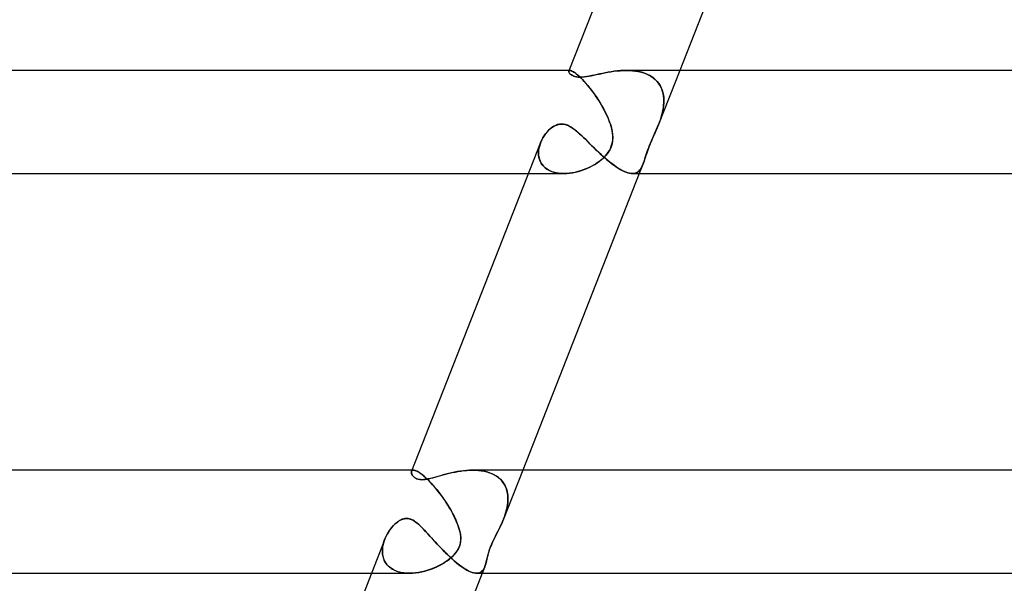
# Model space of a CAD drawing. Header units: millimetres. Extents: x -485 to 485, y -2 to 310.
# Tile 7 of 82: x -319 to -281, y 15 to 37. Entities that reach past the tile are written whole.
import ezdxf

# ---------------------------------------------------------------- set-up
doc = ezdxf.new("R2010")
doc.units = ezdxf.units.MM
doc.layers.add('HIDDEN', color=7, linetype='Continuous')
doc.layers.add('THICK', color=7, linetype='Continuous')

msp = doc.modelspace()

# ---------------------------------------------------------------- linework, layer by layer
at = {"layer": 'HIDDEN'}
for p, q in [((-298.123, 34.962), (-298.121, 34.978)), ((-298.12, 34.943), (-298.123, 34.962)), ((-298.121, 34.978), (-298.118, 34.985)), ((-298.118, 34.983), (-298.121, 34.977)), ((-298.111, 34.921), (-298.12, 34.943)), ((-298.118, 34.985), (-298.113, 34.99)), ((-298.114, 34.989), (-298.118, 34.983)), ((-298.108, 34.994), (-298.114, 34.989)), ((-298.113, 34.99), (-298.107, 34.994)), ((-298.081, 35), (-298.112, 35)), ((-298.097, 34.897), (-298.111, 34.921)), ((-298.1, 34.997), (-298.108, 34.994)), ((-298.107, 34.994), (-298.1, 34.997)), ((-298.091, 34.999), (-298.1, 34.997)), ((-298.1, 34.997), (-298.091, 34.999)), ((-298.076, 34.873), (-298.097, 34.897)), ((-298.081, 35), (-298.091, 34.999)), ((-298.091, 34.999), (-298.081, 35)), ((-298.06, 34.998), (-298.081, 35)), ((-298.081, 35), (-298.059, 34.998)), ((-298.051, 34.848), (-298.076, 34.873)), ((-298.035, 34.991), (-298.06, 34.998)), ((-298.059, 34.998), (-298.032, 34.99)), ((-298.019, 34.824), (-298.051, 34.848)), ((-298.006, 34.98), (-298.035, 34.991)), ((-298.032, 34.99), (-298, 34.977)), ((-297.982, 34.802), (-298.019, 34.824)), ((-297.973, 34.964), (-298.006, 34.98)), ((-298, 34.977), (-297.964, 34.959)), ((-297.938, 34.781), (-297.982, 34.802)), ((-297.936, 34.942), (-297.973, 34.964)), ((-297.964, 34.959), (-297.923, 34.934)), ((-297.886, 34.763), (-297.938, 34.781)), ((-297.895, 34.915), (-297.936, 34.942)), ((-297.923, 34.934), (-297.878, 34.903)), ((-297.851, 34.882), (-297.895, 34.915)), ((-297.826, 34.75), (-297.886, 34.763)), ((-297.878, 34.903), (-297.828, 34.865)), ((-297.802, 34.844), (-297.851, 34.882)), ((-297.828, 34.865), (-297.774, 34.82)), ((-297.759, 34.741), (-297.826, 34.75)), ((-297.751, 34.8), (-297.802, 34.844)), ((-297.774, 34.82), (-297.716, 34.768)), ((-297.684, 34.738), (-297.759, 34.741)), ((-297.697, 34.75), (-297.751, 34.8)), ((-297.716, 34.768), (-297.655, 34.71)), ((-297.64, 34.696), (-297.697, 34.75)), ((-297.602, 34.741), (-297.684, 34.738)), ((-297.515, 34.75), (-297.602, 34.741)), ((-297.423, 34.763), (-297.515, 34.75)), ((-297.327, 34.779), (-297.423, 34.763)), ((-297.229, 34.799), (-297.327, 34.779)), ((-297.128, 34.82), (-297.229, 34.799)), ((-297.025, 34.842), (-297.128, 34.82)), ((-296.922, 34.865), (-297.025, 34.842)), ((-296.815, 34.887), (-296.922, 34.865)), ((-296.705, 34.909), (-296.815, 34.887)), ((-296.592, 34.93), (-296.705, 34.909)), ((-296.476, 34.95), (-296.592, 34.93)), ((-296.358, 34.967), (-296.476, 34.95)), ((-296.24, 34.981), (-296.358, 34.967)), ((-296.121, 34.991), (-296.24, 34.981)), ((-296.003, 34.998), (-296.121, 34.991)), ((-295.885, 35), (-296.003, 34.998)), ((-295.886, 35), (-295.769, 34.998)), ((-295.775, 34.998), (-295.885, 35)), ((-295.666, 34.991), (-295.775, 34.998)), ((-295.769, 34.998), (-295.653, 34.99)), ((-295.559, 34.98), (-295.666, 34.991)), ((-295.653, 34.99), (-295.539, 34.977)), ((-295.454, 34.964), (-295.559, 34.98)), ((-295.539, 34.977), (-295.428, 34.959)), ((-295.352, 34.942), (-295.454, 34.964)), ((-295.428, 34.959), (-295.319, 34.934)), ((-295.253, 34.915), (-295.352, 34.942)), ((-295.319, 34.934), (-295.214, 34.903)), ((-295.157, 34.882), (-295.253, 34.915)), ((-295.214, 34.903), (-295.113, 34.865)), ((-295.066, 34.844), (-295.157, 34.882)), ((-295.113, 34.865), (-295.016, 34.82)), ((-294.979, 34.8), (-295.066, 34.844)), ((-295.016, 34.82), (-294.926, 34.768)), ((-294.898, 34.75), (-294.979, 34.8)), ((-294.926, 34.768), (-294.842, 34.71)), ((-294.823, 34.696), (-294.898, 34.75)), ((-293.815, 35), (-294.64, 32.899)), ((-297.655, 34.71), (-297.59, 34.646)), ((-297.581, 34.636), (-297.64, 34.696)), ((-297.59, 34.646), (-297.523, 34.574)), ((-297.52, 34.57), (-297.581, 34.636)), ((-297.523, 34.574), (-297.454, 34.497)), ((-297.457, 34.501), (-297.52, 34.57)), ((-297.394, 34.427), (-297.457, 34.501)), ((-297.454, 34.497), (-297.384, 34.415)), ((-297.331, 34.35), (-297.394, 34.427)), ((-297.384, 34.415), (-297.313, 34.328)), ((-294.842, 34.71), (-294.765, 34.646)), ((-294.754, 34.636), (-294.823, 34.696)), ((-294.765, 34.646), (-294.695, 34.574)), ((-294.692, 34.57), (-294.754, 34.636)), ((-294.695, 34.574), (-294.633, 34.497)), ((-294.636, 34.501), (-294.692, 34.57)), ((-294.587, 34.427), (-294.636, 34.501)), ((-294.633, 34.497), (-294.58, 34.415)), ((-294.545, 34.35), (-294.587, 34.427)), ((-294.58, 34.415), (-294.535, 34.328)), ((-297.267, 34.27), (-297.331, 34.35)), ((-297.313, 34.328), (-297.242, 34.237)), ((-297.204, 34.187), (-297.267, 34.27)), ((-297.242, 34.237), (-297.172, 34.142)), ((-297.141, 34.101), (-297.204, 34.187)), ((-297.172, 34.142), (-297.101, 34.044)), ((-297.08, 34.013), (-297.141, 34.101)), ((-297.101, 34.044), (-297.033, 33.944)), ((-297.019, 33.923), (-297.08, 34.013)), ((-294.51, 34.27), (-294.545, 34.35)), ((-294.535, 34.328), (-294.499, 34.237)), ((-294.482, 34.187), (-294.51, 34.27)), ((-294.499, 34.237), (-294.47, 34.142)), ((-294.461, 34.101), (-294.482, 34.187)), ((-294.47, 34.142), (-294.45, 34.044)), ((-294.445, 34.013), (-294.461, 34.101)), ((-294.45, 34.044), (-294.438, 33.944)), ((-294.436, 33.923), (-294.445, 34.013)), ((-297.033, 33.944), (-296.966, 33.841)), ((-296.96, 33.833), (-297.019, 33.923)), ((-296.966, 33.841), (-296.901, 33.737)), ((-296.903, 33.741), (-296.96, 33.833)), ((-296.848, 33.648), (-296.903, 33.741)), ((-296.901, 33.737), (-296.838, 33.631)), ((-296.794, 33.555), (-296.848, 33.648)), ((-296.838, 33.631), (-296.778, 33.524)), ((-294.443, 33.631), (-294.458, 33.524)), ((-294.453, 33.555), (-294.441, 33.648)), ((-294.434, 33.737), (-294.443, 33.631)), ((-294.441, 33.648), (-294.434, 33.741)), ((-294.438, 33.944), (-294.432, 33.841)), ((-294.432, 33.833), (-294.436, 33.923)), ((-294.432, 33.841), (-294.434, 33.737)), ((-294.434, 33.741), (-294.432, 33.833)), ((-296.744, 33.461), (-296.794, 33.555)), ((-296.778, 33.524), (-296.721, 33.418)), ((-296.695, 33.367), (-296.744, 33.461)), ((-296.721, 33.418), (-296.669, 33.312)), ((-296.651, 33.273), (-296.695, 33.367)), ((-296.669, 33.312), (-296.62, 33.207)), ((-296.609, 33.181), (-296.651, 33.273)), ((-294.54, 33.181), (-294.513, 33.273)), ((-294.503, 33.312), (-294.533, 33.207)), ((-294.513, 33.273), (-294.49, 33.367)), ((-294.478, 33.418), (-294.503, 33.312)), ((-294.49, 33.367), (-294.469, 33.461)), ((-294.458, 33.524), (-294.478, 33.418)), ((-294.469, 33.461), (-294.453, 33.555)), ((-298.708, 32.829), (-298.634, 32.867)), ((-298.634, 32.867), (-298.558, 32.896)), ((-298.558, 32.896), (-298.479, 32.915)), ((-298.479, 32.915), (-298.398, 32.921)), ((-298.398, 32.921), (-298.328, 32.916)), ((-298.328, 32.916), (-298.257, 32.902)), ((-298.257, 32.902), (-298.186, 32.879)), ((-298.186, 32.879), (-298.117, 32.848)), ((-298.117, 32.848), (-298.047, 32.81)), ((-296.62, 33.207), (-296.576, 33.103)), ((-296.571, 33.09), (-296.609, 33.181)), ((-296.576, 33.103), (-296.536, 33)), ((-296.536, 33), (-296.571, 33.09)), ((-296.505, 32.91), (-296.536, 33)), ((-296.536, 33), (-296.495, 32.878)), ((-296.479, 32.822), (-296.505, 32.91)), ((-296.495, 32.878), (-296.462, 32.759)), ((-294.638, 32.904), (-294.689, 32.779)), ((-294.677, 32.808), (-294.64, 32.9)), ((-294.64, 32.9), (-294.633, 32.917)), ((-294.632, 32.92), (-294.638, 32.904)), ((-294.633, 32.917), (-294.627, 32.933)), ((-294.626, 32.936), (-294.632, 32.92)), ((-294.627, 32.933), (-294.62, 32.95)), ((-294.62, 32.952), (-294.626, 32.936)), ((-294.614, 32.968), (-294.62, 32.952)), ((-294.62, 32.95), (-294.614, 32.967)), ((-294.608, 32.984), (-294.614, 32.968)), ((-294.614, 32.967), (-294.608, 32.983)), ((-294.608, 32.983), (-294.602, 33)), ((-294.602, 33), (-294.608, 32.984)), ((-294.566, 33.103), (-294.602, 33)), ((-294.602, 33), (-294.57, 33.09)), ((-294.57, 33.09), (-294.54, 33.181)), ((-294.533, 33.207), (-294.566, 33.103)), ((-299.121, 32.39), (-299.072, 32.468)), ((-299.072, 32.468), (-299.02, 32.541)), ((-299.02, 32.541), (-298.964, 32.609)), ((-298.964, 32.609), (-298.906, 32.673)), ((-298.906, 32.673), (-298.844, 32.73)), ((-298.844, 32.73), (-298.778, 32.783)), ((-298.778, 32.783), (-298.708, 32.829)), ((-298.047, 32.81), (-297.979, 32.766)), ((-297.979, 32.766), (-297.91, 32.717)), ((-297.91, 32.717), (-297.842, 32.664)), ((-297.842, 32.664), (-297.773, 32.605)), ((-297.773, 32.605), (-297.701, 32.541)), ((-297.701, 32.541), (-297.628, 32.474)), ((-297.628, 32.474), (-297.553, 32.402)), ((-296.456, 32.736), (-296.479, 32.822)), ((-296.462, 32.759), (-296.436, 32.638)), ((-296.438, 32.65), (-296.456, 32.736)), ((-296.425, 32.564), (-296.438, 32.65)), ((-296.436, 32.638), (-296.42, 32.516)), ((-296.417, 32.478), (-296.425, 32.564)), ((-296.42, 32.516), (-296.414, 32.394)), ((-296.414, 32.392), (-296.417, 32.478)), ((-294.799, 32.527), (-294.856, 32.4)), ((-294.833, 32.449), (-294.793, 32.539)), ((-294.742, 32.654), (-294.799, 32.527)), ((-294.793, 32.539), (-294.753, 32.629)), ((-294.753, 32.629), (-294.715, 32.718)), ((-294.689, 32.779), (-294.742, 32.654)), ((-294.715, 32.718), (-294.677, 32.808)), ((-299.259, 32.056), (-299.234, 32.141)), ((-299.234, 32.139), (-299.259, 32.056)), ((-299.234, 32.141), (-299.202, 32.225)), ((-299.204, 32.221), (-299.234, 32.139)), ((-299.202, 32.225), (-299.164, 32.309)), ((-299.164, 32.309), (-299.121, 32.39)), ((-297.553, 32.402), (-297.476, 32.328)), ((-297.476, 32.328), (-297.398, 32.25)), ((-297.398, 32.25), (-297.318, 32.171)), ((-297.318, 32.171), (-297.236, 32.091)), ((-297.236, 32.091), (-297.154, 32.01)), ((-296.443, 32.151), (-296.479, 32.035)), ((-296.471, 32.057), (-296.446, 32.138)), ((-296.446, 32.138), (-296.428, 32.221)), ((-296.421, 32.271), (-296.443, 32.151)), ((-296.428, 32.221), (-296.418, 32.306)), ((-296.414, 32.394), (-296.421, 32.271)), ((-296.418, 32.306), (-296.414, 32.392)), ((-295.02, 32.012), (-294.987, 32.096)), ((-294.966, 32.147), (-295.015, 32.026)), ((-294.987, 32.096), (-294.951, 32.182)), ((-294.912, 32.272), (-294.966, 32.147)), ((-294.951, 32.182), (-294.913, 32.27)), ((-294.913, 32.27), (-294.874, 32.359)), ((-294.856, 32.4), (-294.912, 32.272)), ((-294.874, 32.359), (-294.833, 32.449)), ((-299.288, 31.889), (-299.293, 31.806)), ((-299.293, 31.8), (-299.289, 31.885)), ((-299.293, 31.806), (-299.29, 31.724)), ((-299.289, 31.716), (-299.293, 31.8)), ((-299.29, 31.724), (-299.279, 31.643)), ((-299.289, 31.885), (-299.277, 31.97)), ((-299.278, 31.634), (-299.289, 31.716)), ((-299.277, 31.973), (-299.288, 31.889)), ((-299.259, 32.056), (-299.277, 31.973)), ((-299.277, 31.97), (-299.259, 32.056)), ((-297.154, 32.01), (-297.07, 31.929)), ((-297.07, 31.929), (-296.986, 31.848)), ((-296.986, 31.848), (-296.9, 31.768)), ((-296.9, 31.768), (-296.814, 31.688)), ((-296.814, 31.688), (-296.727, 31.611)), ((-296.673, 31.717), (-296.75, 31.634)), ((-296.706, 31.679), (-296.645, 31.75)), ((-296.598, 31.813), (-296.673, 31.717)), ((-296.645, 31.75), (-296.591, 31.824)), ((-296.531, 31.921), (-296.598, 31.813)), ((-296.591, 31.824), (-296.543, 31.9)), ((-296.543, 31.9), (-296.503, 31.978)), ((-296.479, 32.035), (-296.531, 31.921)), ((-296.503, 31.978), (-296.471, 32.057)), ((-295.131, 31.699), (-295.158, 31.615)), ((-295.155, 31.625), (-295.131, 31.697)), ((-295.099, 31.797), (-295.131, 31.699)), ((-295.131, 31.697), (-295.107, 31.773)), ((-295.107, 31.773), (-295.08, 31.85)), ((-295.06, 31.908), (-295.099, 31.797)), ((-295.08, 31.85), (-295.051, 31.93)), ((-295.015, 32.026), (-295.06, 31.908)), ((-295.051, 31.93), (-295.02, 32.012)), ((-299.279, 31.643), (-299.26, 31.565)), ((-299.258, 31.555), (-299.278, 31.634)), ((-299.26, 31.565), (-299.233, 31.489)), ((-299.229, 31.479), (-299.258, 31.555)), ((-299.233, 31.489), (-299.198, 31.417)), ((-299.192, 31.407), (-299.229, 31.479)), ((-299.198, 31.417), (-299.153, 31.348)), ((-299.147, 31.339), (-299.192, 31.407)), ((-299.153, 31.348), (-299.1, 31.284)), ((-299.092, 31.276), (-299.147, 31.339)), ((-297.161, 31.325), (-297.257, 31.273)), ((-297.208, 31.3), (-297.111, 31.355)), ((-297.07, 31.381), (-297.161, 31.325)), ((-297.111, 31.355), (-297.018, 31.415)), ((-296.983, 31.439), (-297.07, 31.381)), ((-297.018, 31.415), (-296.931, 31.477)), ((-296.902, 31.5), (-296.983, 31.439)), ((-296.931, 31.477), (-296.849, 31.542)), ((-296.825, 31.563), (-296.902, 31.5)), ((-296.849, 31.542), (-296.775, 31.61)), ((-296.75, 31.634), (-296.825, 31.563)), ((-296.775, 31.61), (-296.706, 31.679)), ((-296.727, 31.611), (-296.639, 31.536)), ((-296.639, 31.536), (-296.552, 31.463)), ((-296.552, 31.463), (-296.465, 31.394)), ((-296.465, 31.394), (-296.379, 31.329)), ((-296.379, 31.329), (-296.293, 31.268)), ((-295.245, 31.358), (-295.386, 31)), ((-295.272, 31.296), (-295.246, 31.358)), ((-295.246, 31.358), (-295.269, 31.301)), ((-295.246, 31.358), (-295.222, 31.42)), ((-295.223, 31.417), (-295.246, 31.358)), ((-295.202, 31.48), (-295.223, 31.417)), ((-295.222, 31.42), (-295.2, 31.486)), ((-295.18, 31.545), (-295.202, 31.48)), ((-295.2, 31.486), (-295.177, 31.554)), ((-295.158, 31.615), (-295.18, 31.545)), ((-295.177, 31.554), (-295.155, 31.625)), ((-299.684, 31), (-298.311, 31)), ((-299.1, 31.284), (-299.039, 31.226)), ((-299.03, 31.218), (-299.092, 31.276)), ((-299.039, 31.226), (-298.969, 31.173)), ((-298.96, 31.167), (-299.03, 31.218)), ((-298.969, 31.173), (-298.892, 31.127)), ((-298.883, 31.123), (-298.96, 31.167)), ((-298.892, 31.127), (-298.807, 31.088)), ((-298.799, 31.085), (-298.883, 31.123)), ((-298.807, 31.088), (-298.716, 31.055)), ((-298.71, 31.054), (-298.799, 31.085)), ((-298.716, 31.055), (-298.619, 31.031)), ((-298.615, 31.03), (-298.71, 31.054)), ((-298.619, 31.031), (-298.518, 31.013)), ((-298.516, 31.013), (-298.615, 31.03)), ((-298.518, 31.013), (-298.412, 31.003)), ((-298.414, 31.003), (-298.516, 31.013)), ((-298.309, 31), (-298.414, 31.003)), ((-298.412, 31.003), (-298.303, 31)), ((-298.303, 31), (-298.194, 31.004)), ((-298.199, 31.004), (-298.303, 31)), ((-298.093, 31.013), (-298.199, 31.004)), ((-298.194, 31.004), (-298.083, 31.014)), ((-297.987, 31.028), (-298.093, 31.013)), ((-298.083, 31.014), (-297.971, 31.031)), ((-297.88, 31.048), (-297.987, 31.028)), ((-297.971, 31.031), (-297.858, 31.053)), ((-297.773, 31.074), (-297.88, 31.048)), ((-297.858, 31.053), (-297.745, 31.082)), ((-297.667, 31.105), (-297.773, 31.074)), ((-297.745, 31.082), (-297.633, 31.116)), ((-297.562, 31.14), (-297.667, 31.105)), ((-297.633, 31.116), (-297.522, 31.155)), ((-297.458, 31.181), (-297.562, 31.14)), ((-297.522, 31.155), (-297.414, 31.199)), ((-297.356, 31.225), (-297.458, 31.181)), ((-297.414, 31.199), (-297.309, 31.247)), ((-297.257, 31.273), (-297.356, 31.225)), ((-297.309, 31.247), (-297.208, 31.3)), ((-296.293, 31.268), (-296.209, 31.213)), ((-296.209, 31.213), (-296.128, 31.163)), ((-296.128, 31.163), (-296.049, 31.12)), ((-296.049, 31.12), (-295.973, 31.083)), ((-295.973, 31.083), (-295.901, 31.052)), ((-295.901, 31.052), (-295.832, 31.029)), ((-295.832, 31.029), (-295.767, 31.012)), ((-295.767, 31.012), (-295.706, 31.003)), ((-295.706, 31.003), (-295.649, 31)), ((-295.598, 31.003), (-295.652, 31)), ((-295.649, 31), (-295.59, 31.005)), ((-295.548, 31.013), (-295.598, 31.003)), ((-295.59, 31.005), (-295.536, 31.017)), ((-295.502, 31.03), (-295.548, 31.013)), ((-295.536, 31.017), (-295.486, 31.037)), ((-295.459, 31.052), (-295.502, 31.03)), ((-295.486, 31.037), (-295.441, 31.065)), ((-295.421, 31.081), (-295.459, 31.052)), ((-295.441, 31.065), (-295.4, 31.099)), ((-295.385, 31.115), (-295.421, 31.081)), ((-295.4, 31.099), (-295.363, 31.14)), ((-295.352, 31.154), (-295.385, 31.115)), ((-295.363, 31.14), (-295.33, 31.187)), ((-295.322, 31.198), (-295.352, 31.154)), ((-295.33, 31.187), (-295.299, 31.239)), ((-295.295, 31.247), (-295.322, 31.198)), ((-295.299, 31.239), (-295.272, 31.296)), ((-295.269, 31.301), (-295.295, 31.247)), ((-304.204, 19.479), (-304.213, 19.467)), ((-304.213, 19.467), (-304.204, 19.478)), ((-304.193, 19.488), (-304.204, 19.479)), ((-304.204, 19.478), (-304.193, 19.488)), ((-304.144, 19.5), (-304.201, 19.5)), ((-304.179, 19.494), (-304.193, 19.488)), ((-304.193, 19.488), (-304.179, 19.494)), ((-304.163, 19.499), (-304.179, 19.494)), ((-304.179, 19.494), (-304.163, 19.499)), ((-304.144, 19.5), (-304.163, 19.499)), ((-304.163, 19.499), (-304.144, 19.5)), ((-304.115, 19.497), (-304.144, 19.5)), ((-304.144, 19.5), (-304.116, 19.498)), ((-304.116, 19.498), (-304.083, 19.49)), ((-304.082, 19.49), (-304.115, 19.497)), ((-304.083, 19.49), (-304.047, 19.477)), ((-304.044, 19.476), (-304.082, 19.49)), ((-304.047, 19.477), (-304.005, 19.458)), ((-304.001, 19.456), (-304.044, 19.476)), ((-302.203, 19.478), (-302.323, 19.462)), ((-302.082, 19.49), (-302.203, 19.478)), ((-301.963, 19.497), (-302.082, 19.49)), ((-301.844, 19.5), (-301.963, 19.497)), ((-301.729, 19.497), (-301.844, 19.5)), ((-301.843, 19.5), (-301.731, 19.498)), ((-301.731, 19.498), (-301.62, 19.49)), ((-301.616, 19.49), (-301.729, 19.497)), ((-301.62, 19.49), (-301.511, 19.477)), ((-301.504, 19.476), (-301.616, 19.49)), ((-301.511, 19.477), (-301.404, 19.458)), ((-301.397, 19.457), (-301.504, 19.476)), ((-299.904, 19.5), (-300.651, 17.599)), ((-304.224, 19.434), (-304.219, 19.454)), ((-304.224, 19.412), (-304.224, 19.434)), ((-304.221, 19.387), (-304.224, 19.412)), ((-304.213, 19.361), (-304.221, 19.387)), ((-304.213, 19.467), (-304.219, 19.454)), ((-304.219, 19.454), (-304.213, 19.467)), ((-304.202, 19.335), (-304.213, 19.361)), ((-304.187, 19.308), (-304.202, 19.335)), ((-304.168, 19.281), (-304.187, 19.308)), ((-304.146, 19.255), (-304.168, 19.281)), ((-304.121, 19.23), (-304.146, 19.255)), ((-304.091, 19.206), (-304.121, 19.23)), ((-304.058, 19.185), (-304.091, 19.206)), ((-304.02, 19.166), (-304.058, 19.185)), ((-303.977, 19.15), (-304.02, 19.166)), ((-304.005, 19.458), (-303.96, 19.433)), ((-303.955, 19.431), (-304.001, 19.456)), ((-303.928, 19.138), (-303.977, 19.15)), ((-303.96, 19.433), (-303.91, 19.402)), ((-303.905, 19.399), (-303.955, 19.431)), ((-303.874, 19.131), (-303.928, 19.138)), ((-303.91, 19.402), (-303.856, 19.364)), ((-303.851, 19.361), (-303.905, 19.399)), ((-303.816, 19.129), (-303.874, 19.131)), ((-303.856, 19.364), (-303.798, 19.32)), ((-303.793, 19.316), (-303.851, 19.361)), ((-303.737, 19.132), (-303.816, 19.129)), ((-303.798, 19.32), (-303.736, 19.269)), ((-303.733, 19.265), (-303.793, 19.316)), ((-303.653, 19.143), (-303.737, 19.132)), ((-303.736, 19.269), (-303.671, 19.21)), ((-303.67, 19.209), (-303.733, 19.265)), ((-303.671, 19.21), (-303.603, 19.146)), ((-303.605, 19.148), (-303.67, 19.209)), ((-303.566, 19.159), (-303.653, 19.143)), ((-303.538, 19.081), (-303.605, 19.148)), ((-303.603, 19.146), (-303.533, 19.076)), ((-303.476, 19.18), (-303.566, 19.159)), ((-303.383, 19.204), (-303.476, 19.18)), ((-303.288, 19.23), (-303.383, 19.204)), ((-303.193, 19.257), (-303.288, 19.23)), ((-303.097, 19.284), (-303.193, 19.257)), ((-302.996, 19.312), (-303.097, 19.284)), ((-302.891, 19.34), (-302.996, 19.312)), ((-302.783, 19.368), (-302.891, 19.34)), ((-302.671, 19.395), (-302.783, 19.368)), ((-302.557, 19.419), (-302.671, 19.395)), ((-302.441, 19.442), (-302.557, 19.419)), ((-302.323, 19.462), (-302.441, 19.442)), ((-301.404, 19.458), (-301.299, 19.433)), ((-301.293, 19.431), (-301.397, 19.457)), ((-301.299, 19.433), (-301.199, 19.401)), ((-301.193, 19.399), (-301.293, 19.431)), ((-301.199, 19.401), (-301.102, 19.363)), ((-301.098, 19.362), (-301.193, 19.399)), ((-301.102, 19.363), (-301.011, 19.319)), ((-301.009, 19.317), (-301.098, 19.362)), ((-301.011, 19.319), (-300.925, 19.267)), ((-300.925, 19.267), (-301.009, 19.317)), ((-300.848, 19.211), (-300.925, 19.267)), ((-300.925, 19.267), (-300.845, 19.209)), ((-300.779, 19.15), (-300.848, 19.211)), ((-300.845, 19.209), (-300.772, 19.144)), ((-300.716, 19.084), (-300.779, 19.15)), ((-300.772, 19.144), (-300.707, 19.073)), ((-303.47, 19.009), (-303.538, 19.081)), ((-303.533, 19.076), (-303.461, 19)), ((-303.4, 18.934), (-303.47, 19.009)), ((-303.461, 19), (-303.387, 18.918)), ((-303.331, 18.854), (-303.4, 18.934)), ((-303.387, 18.918), (-303.312, 18.832)), ((-303.263, 18.772), (-303.331, 18.854)), ((-303.312, 18.832), (-303.238, 18.742)), ((-303.194, 18.688), (-303.263, 18.772)), ((-303.238, 18.742), (-303.163, 18.648)), ((-300.661, 19.013), (-300.716, 19.084)), ((-300.707, 19.073), (-300.65, 18.997)), ((-300.613, 18.937), (-300.661, 19.013)), ((-300.65, 18.997), (-300.601, 18.915)), ((-300.573, 18.858), (-300.613, 18.937)), ((-300.601, 18.915), (-300.561, 18.828)), ((-300.541, 18.777), (-300.573, 18.858)), ((-300.561, 18.828), (-300.528, 18.738)), ((-300.516, 18.693), (-300.541, 18.777)), ((-300.528, 18.738), (-300.504, 18.644)), ((-303.127, 18.601), (-303.194, 18.688)), ((-303.163, 18.648), (-303.09, 18.551)), ((-303.061, 18.512), (-303.127, 18.601)), ((-303.09, 18.551), (-303.017, 18.452)), ((-302.996, 18.422), (-303.061, 18.512)), ((-303.017, 18.452), (-302.946, 18.35)), ((-302.932, 18.33), (-302.996, 18.422)), ((-302.946, 18.35), (-302.877, 18.247)), ((-302.871, 18.238), (-302.932, 18.33)), ((-300.497, 18.606), (-300.516, 18.693)), ((-300.504, 18.644), (-300.488, 18.547)), ((-300.485, 18.518), (-300.497, 18.606)), ((-300.488, 18.547), (-300.48, 18.447)), ((-300.479, 18.345), (-300.486, 18.241)), ((-300.479, 18.428), (-300.485, 18.518)), ((-300.485, 18.245), (-300.48, 18.337)), ((-300.48, 18.447), (-300.479, 18.345)), ((-300.48, 18.337), (-300.479, 18.428)), ((-302.877, 18.247), (-302.809, 18.142)), ((-302.811, 18.145), (-302.871, 18.238)), ((-302.754, 18.052), (-302.811, 18.145)), ((-302.809, 18.142), (-302.744, 18.036)), ((-302.699, 17.958), (-302.754, 18.052)), ((-302.744, 18.036), (-302.682, 17.929)), ((-302.647, 17.865), (-302.699, 17.958)), ((-300.557, 17.873), (-300.533, 17.966)), ((-300.518, 18.029), (-300.544, 17.922)), ((-300.533, 17.966), (-300.512, 18.06)), ((-300.499, 18.136), (-300.518, 18.029)), ((-300.512, 18.06), (-300.496, 18.152)), ((-300.486, 18.241), (-300.499, 18.136)), ((-300.496, 18.152), (-300.485, 18.245)), ((-304.663, 17.553), (-304.625, 17.572)), ((-304.625, 17.572), (-304.588, 17.588)), ((-304.588, 17.588), (-304.554, 17.601)), ((-304.554, 17.601), (-304.522, 17.61)), ((-304.522, 17.61), (-304.492, 17.617)), ((-304.492, 17.617), (-304.464, 17.622)), ((-304.464, 17.622), (-304.435, 17.624)), ((-304.435, 17.624), (-304.407, 17.625)), ((-304.407, 17.625), (-304.373, 17.624)), ((-304.373, 17.624), (-304.339, 17.62)), ((-304.339, 17.62), (-304.305, 17.613)), ((-304.305, 17.613), (-304.271, 17.604)), ((-304.271, 17.604), (-304.237, 17.592)), ((-304.237, 17.592), (-304.203, 17.578)), ((-304.203, 17.578), (-304.17, 17.561)), ((-304.17, 17.561), (-304.137, 17.543)), ((-302.682, 17.929), (-302.623, 17.821)), ((-302.597, 17.771), (-302.647, 17.865)), ((-302.623, 17.821), (-302.567, 17.713)), ((-302.55, 17.679), (-302.597, 17.771)), ((-302.567, 17.713), (-302.515, 17.606)), ((-302.507, 17.589), (-302.55, 17.679)), ((-302.515, 17.606), (-302.469, 17.5)), ((-302.468, 17.5), (-302.507, 17.589)), ((-300.671, 17.549), (-300.664, 17.565)), ((-300.664, 17.565), (-300.671, 17.549)), ((-300.657, 17.582), (-300.664, 17.565)), ((-300.664, 17.565), (-300.657, 17.581)), ((-300.657, 17.581), (-300.651, 17.598)), ((-300.651, 17.598), (-300.657, 17.582)), ((-300.611, 17.706), (-300.651, 17.598)), ((-300.651, 17.598), (-300.617, 17.688)), ((-300.617, 17.688), (-300.585, 17.78)), ((-300.575, 17.814), (-300.611, 17.706)), ((-300.585, 17.78), (-300.557, 17.873)), ((-300.544, 17.922), (-300.575, 17.814)), ((-305.071, 17.16), (-304.996, 17.26)), ((-304.996, 17.26), (-304.916, 17.351)), ((-304.916, 17.351), (-304.832, 17.432)), ((-304.832, 17.432), (-304.746, 17.5)), ((-304.746, 17.5), (-304.704, 17.529)), ((-304.704, 17.529), (-304.663, 17.553)), ((-304.137, 17.543), (-304.105, 17.522)), ((-304.105, 17.522), (-304.072, 17.5)), ((-304.072, 17.5), (-304.012, 17.455)), ((-304.012, 17.455), (-303.952, 17.404)), ((-303.952, 17.404), (-303.893, 17.35)), ((-303.893, 17.35), (-303.834, 17.293)), ((-303.834, 17.293), (-303.774, 17.232)), ((-303.774, 17.232), (-303.712, 17.168)), ((-302.469, 17.5), (-302.403, 17.33)), ((-302.419, 17.375), (-302.468, 17.5)), ((-302.378, 17.255), (-302.419, 17.375)), ((-302.403, 17.33), (-302.353, 17.165)), ((-302.346, 17.139), (-302.378, 17.255)), ((-300.87, 17.12), (-300.81, 17.242)), ((-300.771, 17.322), (-300.855, 17.15)), ((-300.81, 17.242), (-300.749, 17.368)), ((-300.691, 17.5), (-300.771, 17.322)), ((-300.749, 17.368), (-300.691, 17.5)), ((-300.691, 17.5), (-300.684, 17.516)), ((-300.684, 17.516), (-300.691, 17.5)), ((-300.677, 17.533), (-300.684, 17.516)), ((-300.684, 17.516), (-300.677, 17.532)), ((-300.677, 17.532), (-300.671, 17.549)), ((-300.671, 17.549), (-300.677, 17.533)), ((-305.286, 16.73), (-305.25, 16.83)), ((-305.248, 16.836), (-305.279, 16.753)), ((-305.25, 16.83), (-305.2, 16.943)), ((-305.2, 16.943), (-305.14, 17.053)), ((-305.14, 17.053), (-305.071, 17.16)), ((-303.712, 17.168), (-303.649, 17.1)), ((-303.649, 17.1), (-303.583, 17.028)), ((-303.583, 17.028), (-303.515, 16.953)), ((-303.515, 16.953), (-303.444, 16.876)), ((-303.444, 16.876), (-303.372, 16.796)), ((-302.353, 17.165), (-302.321, 17.008)), ((-302.324, 17.026), (-302.346, 17.139)), ((-302.31, 16.912), (-302.324, 17.026)), ((-302.321, 17.008), (-302.308, 16.862)), ((-302.321, 16.685), (-302.309, 16.798)), ((-302.308, 16.862), (-302.314, 16.738)), ((-302.309, 16.798), (-302.31, 16.912)), ((-301.013, 16.837), (-301.073, 16.711)), ((-301.051, 16.759), (-300.992, 16.88)), ((-300.938, 16.986), (-301.013, 16.837)), ((-300.992, 16.88), (-300.931, 17)), ((-300.855, 17.15), (-300.938, 16.986)), ((-300.931, 17), (-300.87, 17.12)), ((-305.339, 16.496), (-305.347, 16.41)), ((-305.347, 16.334), (-305.345, 16.432)), ((-305.345, 16.432), (-305.334, 16.531)), ((-305.325, 16.582), (-305.339, 16.496)), ((-305.334, 16.531), (-305.314, 16.631)), ((-305.305, 16.668), (-305.325, 16.582)), ((-305.314, 16.631), (-305.286, 16.73)), ((-305.279, 16.753), (-305.305, 16.668)), ((-303.372, 16.796), (-303.296, 16.714)), ((-303.296, 16.714), (-303.219, 16.63)), ((-303.219, 16.63), (-303.141, 16.546)), ((-303.141, 16.546), (-303.061, 16.462)), ((-303.061, 16.462), (-302.98, 16.378)), ((-302.449, 16.367), (-302.391, 16.469)), ((-302.395, 16.461), (-302.441, 16.38)), ((-302.359, 16.545), (-302.395, 16.461)), ((-302.391, 16.469), (-302.349, 16.575)), ((-302.332, 16.633), (-302.359, 16.545)), ((-302.349, 16.575), (-302.321, 16.685)), ((-302.314, 16.738), (-302.332, 16.633)), ((-301.188, 16.43), (-301.216, 16.346)), ((-301.193, 16.416), (-301.152, 16.526)), ((-301.156, 16.517), (-301.188, 16.43)), ((-301.119, 16.607), (-301.156, 16.517)), ((-301.152, 16.526), (-301.105, 16.641)), ((-301.073, 16.711), (-301.119, 16.607)), ((-301.105, 16.641), (-301.051, 16.759)), ((-305.347, 16.41), (-305.347, 16.325)), ((-305.34, 16.238), (-305.347, 16.334)), ((-305.347, 16.325), (-305.341, 16.241)), ((-305.341, 16.241), (-305.326, 16.159)), ((-305.323, 16.145), (-305.34, 16.238)), ((-305.326, 16.159), (-305.304, 16.078)), ((-305.296, 16.056), (-305.323, 16.145)), ((-305.304, 16.078), (-305.273, 16.001)), ((-305.259, 15.972), (-305.296, 16.056)), ((-302.98, 16.378), (-302.898, 16.296)), ((-302.898, 16.296), (-302.815, 16.214)), ((-302.832, 15.987), (-302.745, 16.052)), ((-302.815, 16.214), (-302.73, 16.134)), ((-302.704, 16.086), (-302.783, 16.023)), ((-302.745, 16.052), (-302.666, 16.119)), ((-302.73, 16.134), (-302.646, 16.056)), ((-302.629, 16.154), (-302.704, 16.086)), ((-302.666, 16.119), (-302.59, 16.192)), ((-302.646, 16.056), (-302.561, 15.981)), ((-302.559, 16.226), (-302.629, 16.154)), ((-302.59, 16.192), (-302.517, 16.275)), ((-302.496, 16.301), (-302.559, 16.226)), ((-302.517, 16.275), (-302.449, 16.367)), ((-302.441, 16.38), (-302.496, 16.301)), ((-301.294, 16.046), (-301.309, 15.983)), ((-301.305, 16), (-301.289, 16.069)), ((-301.278, 16.115), (-301.294, 16.046)), ((-301.289, 16.069), (-301.271, 16.141)), ((-301.26, 16.188), (-301.278, 16.115)), ((-301.271, 16.141), (-301.251, 16.222)), ((-301.24, 16.265), (-301.26, 16.188)), ((-301.251, 16.222), (-301.226, 16.313)), ((-301.216, 16.346), (-301.24, 16.265)), ((-301.226, 16.313), (-301.193, 16.416)), ((-305.273, 16.001), (-305.234, 15.927)), ((-305.211, 15.892), (-305.259, 15.972)), ((-305.234, 15.927), (-305.186, 15.857)), ((-305.153, 15.818), (-305.211, 15.892)), ((-305.186, 15.857), (-305.129, 15.792)), ((-305.086, 15.751), (-305.153, 15.818)), ((-305.129, 15.792), (-305.063, 15.732)), ((-305.01, 15.692), (-305.086, 15.751)), ((-305.063, 15.732), (-304.989, 15.678)), ((-304.925, 15.64), (-305.01, 15.692)), ((-304.989, 15.678), (-304.908, 15.631)), ((-303.472, 15.655), (-303.588, 15.616)), ((-303.581, 15.618), (-303.462, 15.659)), ((-303.36, 15.698), (-303.472, 15.655)), ((-303.462, 15.659), (-303.346, 15.704)), ((-303.252, 15.745), (-303.36, 15.698)), ((-303.346, 15.704), (-303.234, 15.753)), ((-303.148, 15.796), (-303.252, 15.745)), ((-303.234, 15.753), (-303.126, 15.807)), ((-303.048, 15.849), (-303.148, 15.796)), ((-303.126, 15.807), (-303.022, 15.864)), ((-302.954, 15.905), (-303.048, 15.849)), ((-303.022, 15.864), (-302.924, 15.924)), ((-302.866, 15.963), (-302.954, 15.905)), ((-302.924, 15.924), (-302.832, 15.987)), ((-302.783, 16.023), (-302.866, 15.963)), ((-302.561, 15.981), (-302.477, 15.91)), ((-302.477, 15.91), (-302.393, 15.842)), ((-302.393, 15.842), (-302.309, 15.779)), ((-302.309, 15.779), (-302.228, 15.722)), ((-302.228, 15.722), (-302.149, 15.67)), ((-302.149, 15.67), (-302.072, 15.625)), ((-301.376, 15.752), (-301.475, 15.5)), ((-301.428, 15.647), (-301.4, 15.697)), ((-301.399, 15.699), (-301.427, 15.649)), ((-301.4, 15.697), (-301.376, 15.752)), ((-301.376, 15.753), (-301.399, 15.699)), ((-301.376, 15.752), (-301.356, 15.808)), ((-301.357, 15.806), (-301.376, 15.753)), ((-301.34, 15.862), (-301.357, 15.806)), ((-301.356, 15.808), (-301.338, 15.869)), ((-301.324, 15.921), (-301.34, 15.862)), ((-301.338, 15.869), (-301.321, 15.933)), ((-301.309, 15.983), (-301.324, 15.921)), ((-301.321, 15.933), (-301.305, 16)), ((-305.773, 15.5), (-304.295, 15.5)), ((-304.833, 15.596), (-304.925, 15.64)), ((-304.908, 15.631), (-304.819, 15.591)), ((-304.734, 15.561), (-304.833, 15.596)), ((-304.819, 15.591), (-304.723, 15.557)), ((-304.63, 15.534), (-304.734, 15.561)), ((-304.723, 15.557), (-304.621, 15.532)), ((-304.521, 15.515), (-304.63, 15.534)), ((-304.621, 15.532), (-304.514, 15.514)), ((-304.409, 15.504), (-304.521, 15.515)), ((-304.514, 15.514), (-304.404, 15.503)), ((-304.294, 15.5), (-304.409, 15.504)), ((-304.404, 15.503), (-304.29, 15.5)), ((-304.177, 15.504), (-304.294, 15.5)), ((-304.29, 15.5), (-304.174, 15.504)), ((-304.06, 15.514), (-304.177, 15.504)), ((-304.174, 15.504), (-304.057, 15.514)), ((-303.941, 15.531), (-304.06, 15.514)), ((-304.057, 15.514), (-303.939, 15.531)), ((-303.823, 15.553), (-303.941, 15.531)), ((-303.939, 15.531), (-303.82, 15.554)), ((-303.705, 15.582), (-303.823, 15.553)), ((-303.82, 15.554), (-303.7, 15.583)), ((-303.588, 15.616), (-303.705, 15.582)), ((-303.7, 15.583), (-303.581, 15.618)), ((-302.072, 15.625), (-301.999, 15.587)), ((-301.999, 15.587), (-301.928, 15.555)), ((-301.928, 15.555), (-301.862, 15.53)), ((-301.862, 15.53), (-301.8, 15.513)), ((-301.8, 15.513), (-301.742, 15.503)), ((-301.742, 15.503), (-301.688, 15.5)), ((-301.633, 15.505), (-301.69, 15.5)), ((-301.688, 15.5), (-301.632, 15.505)), ((-301.581, 15.518), (-301.633, 15.505)), ((-301.632, 15.505), (-301.582, 15.518)), ((-301.582, 15.518), (-301.537, 15.539)), ((-301.535, 15.54), (-301.581, 15.518)), ((-301.537, 15.539), (-301.496, 15.568)), ((-301.494, 15.569), (-301.535, 15.54)), ((-301.496, 15.568), (-301.46, 15.604)), ((-301.458, 15.606), (-301.494, 15.569)), ((-301.46, 15.604), (-301.428, 15.647)), ((-301.427, 15.649), (-301.458, 15.606))]:
    msp.add_line(p, q, dxfattribs=at)
at = {"layer": 'THICK'}
for p, q in [((-293.165, 47.595), (-298.121, 34.979)), ((-289.297, 46.5), (-293.815, 35)), ((-298.112, 35), (-419.997, 35)), ((-298.121, 34.977), (-298.123, 34.962)), ((-298.123, 34.962), (-298.121, 34.945)), ((-298.121, 34.945), (-298.113, 34.925)), ((-298.113, 34.925), (-298.102, 34.904)), ((-298.102, 34.904), (-298.085, 34.883)), ((-298.085, 34.883), (-298.065, 34.861)), ((-298.065, 34.861), (-298.039, 34.839)), ((-298.039, 34.839), (-298.009, 34.817)), ((-298.009, 34.817), (-297.972, 34.797)), ((-297.972, 34.797), (-297.929, 34.778)), ((-297.929, 34.778), (-297.879, 34.762)), ((-297.879, 34.762), (-297.822, 34.749)), ((-297.822, 34.749), (-297.757, 34.741)), ((-297.757, 34.741), (-297.684, 34.738)), ((-297.684, 34.738), (-297.608, 34.741)), ((-297.608, 34.741), (-297.525, 34.749)), ((-297.525, 34.749), (-297.437, 34.76)), ((-297.437, 34.76), (-297.345, 34.776)), ((-297.345, 34.776), (-297.249, 34.795)), ((-297.249, 34.795), (-297.151, 34.815)), ((-297.151, 34.815), (-297.05, 34.837)), ((-297.05, 34.837), (-296.946, 34.86)), ((-296.946, 34.86), (-296.837, 34.883)), ((-296.837, 34.883), (-296.724, 34.906)), ((-296.724, 34.906), (-296.609, 34.927)), ((-296.609, 34.927), (-296.49, 34.947)), ((-296.49, 34.947), (-296.37, 34.965)), ((-296.37, 34.965), (-296.249, 34.979)), ((-296.249, 34.979), (-296.128, 34.99)), ((-296.128, 34.99), (-296.007, 34.997)), ((-296.007, 34.997), (-295.886, 35)), ((-1.553, 35), (-295.885, 35)), ((-298.701, 32.833), (-298.771, 32.788)), ((-298.628, 32.87), (-298.701, 32.833)), ((-298.553, 32.898), (-298.628, 32.87)), ((-298.476, 32.915), (-298.553, 32.898)), ((-298.398, 32.921), (-298.476, 32.915)), ((-298.322, 32.916), (-298.398, 32.921)), ((-298.248, 32.9), (-298.322, 32.916)), ((-298.174, 32.875), (-298.248, 32.9)), ((-298.102, 32.841), (-298.174, 32.875)), ((-298.031, 32.8), (-298.102, 32.841)), ((-299.071, 32.47), (-299.12, 32.391)), ((-299.017, 32.545), (-299.071, 32.47)), ((-298.96, 32.614), (-299.017, 32.545)), ((-298.9, 32.678), (-298.96, 32.614)), ((-298.837, 32.736), (-298.9, 32.678)), ((-298.771, 32.788), (-298.837, 32.736)), ((-297.96, 32.754), (-298.031, 32.8)), ((-297.891, 32.702), (-297.96, 32.754)), ((-297.822, 32.647), (-297.891, 32.702)), ((-297.751, 32.586), (-297.822, 32.647)), ((-297.679, 32.521), (-297.751, 32.586)), ((-297.605, 32.452), (-297.679, 32.521)), ((-297.53, 32.38), (-297.605, 32.452)), ((-299.211, 32.203), (-304.218, 19.456)), ((-299.165, 32.307), (-299.204, 32.221)), ((-299.12, 32.391), (-299.165, 32.307)), ((-297.452, 32.304), (-297.53, 32.38)), ((-297.373, 32.226), (-297.452, 32.304)), ((-297.292, 32.146), (-297.373, 32.226)), ((-297.21, 32.065), (-297.292, 32.146)), ((-297.126, 31.983), (-297.21, 32.065)), ((-297.041, 31.901), (-297.126, 31.983)), ((-296.956, 31.82), (-297.041, 31.901)), ((-296.87, 31.74), (-296.956, 31.82)), ((-296.783, 31.661), (-296.87, 31.74)), ((-296.696, 31.584), (-296.783, 31.661)), ((-296.609, 31.511), (-296.696, 31.584)), ((-296.523, 31.44), (-296.609, 31.511)), ((-296.438, 31.373), (-296.523, 31.44)), ((-296.353, 31.31), (-296.438, 31.373)), ((-296.269, 31.252), (-296.353, 31.31)), ((-419.996, 31), (-299.684, 31)), ((-295.386, 31), (-299.904, 19.5)), ((-296.188, 31.199), (-296.269, 31.252)), ((-296.11, 31.153), (-296.188, 31.199)), ((-296.034, 31.112), (-296.11, 31.153)), ((-295.961, 31.077), (-296.034, 31.112)), ((-295.892, 31.049), (-295.961, 31.077)), ((-295.826, 31.027), (-295.892, 31.049)), ((-295.765, 31.012), (-295.826, 31.027)), ((-295.707, 31.003), (-295.765, 31.012)), ((-295.652, 31), (-295.707, 31.003)), ((-295.653, 31), (-2, 31)), ((-304.201, 19.5), (-428.497, 19.5)), ((-302.304, 19.464), (-302.19, 19.479)), ((-302.19, 19.479), (-302.075, 19.49)), ((-302.075, 19.49), (-301.959, 19.498)), ((-301.959, 19.498), (-301.843, 19.5)), ((-1.627, 19.5), (-301.842, 19.5)), ((-304.219, 19.454), (-304.224, 19.432)), ((-304.224, 19.432), (-304.224, 19.408)), ((-304.224, 19.408), (-304.219, 19.381)), ((-304.219, 19.381), (-304.21, 19.352)), ((-304.21, 19.352), (-304.196, 19.323)), ((-304.196, 19.323), (-304.178, 19.294)), ((-304.178, 19.294), (-304.155, 19.265)), ((-304.155, 19.265), (-304.129, 19.237)), ((-304.129, 19.237), (-304.096, 19.209)), ((-304.096, 19.209), (-304.056, 19.184)), ((-304.056, 19.184), (-304.009, 19.162)), ((-304.009, 19.162), (-303.955, 19.144)), ((-303.955, 19.144), (-303.891, 19.133)), ((-303.891, 19.133), (-303.816, 19.129)), ((-303.816, 19.129), (-303.755, 19.131)), ((-303.755, 19.131), (-303.688, 19.138)), ((-303.688, 19.138), (-303.617, 19.149)), ((-303.617, 19.149), (-303.543, 19.164)), ((-303.543, 19.164), (-303.466, 19.183)), ((-303.466, 19.183), (-303.387, 19.203)), ((-303.387, 19.203), (-303.305, 19.225)), ((-303.305, 19.225), (-303.219, 19.249)), ((-303.219, 19.249), (-303.13, 19.275)), ((-303.13, 19.275), (-303.037, 19.301)), ((-303.037, 19.301), (-302.941, 19.327)), ((-302.941, 19.327), (-302.842, 19.353)), ((-302.842, 19.353), (-302.74, 19.379)), ((-302.74, 19.379), (-302.635, 19.403)), ((-302.635, 19.403), (-302.527, 19.426)), ((-302.527, 19.426), (-302.416, 19.446)), ((-302.416, 19.446), (-302.304, 19.464)), ((-304.647, 17.561), (-304.681, 17.543)), ((-304.613, 17.578), (-304.647, 17.561)), ((-304.579, 17.592), (-304.613, 17.578)), ((-304.544, 17.604), (-304.579, 17.592)), ((-304.51, 17.613), (-304.544, 17.604)), ((-304.475, 17.62), (-304.51, 17.613)), ((-304.44, 17.624), (-304.475, 17.62)), ((-304.407, 17.625), (-304.44, 17.624)), ((-304.378, 17.624), (-304.407, 17.625)), ((-304.35, 17.622), (-304.378, 17.624)), ((-304.322, 17.617), (-304.35, 17.622)), ((-304.293, 17.61), (-304.322, 17.617)), ((-304.261, 17.601), (-304.293, 17.61)), ((-304.228, 17.588), (-304.261, 17.601)), ((-304.193, 17.572), (-304.228, 17.588)), ((-304.155, 17.553), (-304.193, 17.572)), ((-305.002, 17.253), (-305.058, 17.179)), ((-304.943, 17.322), (-305.002, 17.253)), ((-304.881, 17.387), (-304.943, 17.322)), ((-304.815, 17.446), (-304.881, 17.387)), ((-304.746, 17.5), (-304.815, 17.446)), ((-304.714, 17.522), (-304.746, 17.5)), ((-304.681, 17.543), (-304.714, 17.522)), ((-304.115, 17.529), (-304.155, 17.553)), ((-304.072, 17.5), (-304.115, 17.529)), ((-303.996, 17.441), (-304.072, 17.5)), ((-303.917, 17.373), (-303.996, 17.441)), ((-303.837, 17.296), (-303.917, 17.373)), ((-303.754, 17.212), (-303.837, 17.296)), ((-303.669, 17.121), (-303.754, 17.212)), ((-305.254, 16.819), (-310.29, 4)), ((-305.207, 16.928), (-305.248, 16.836)), ((-305.161, 17.016), (-305.207, 16.928)), ((-305.112, 17.1), (-305.161, 17.016)), ((-305.058, 17.179), (-305.112, 17.1)), ((-303.581, 17.026), (-303.669, 17.121)), ((-303.493, 16.929), (-303.581, 17.026)), ((-303.403, 16.831), (-303.493, 16.929)), ((-303.313, 16.731), (-303.403, 16.831)), ((-303.221, 16.631), (-303.313, 16.731)), ((-303.127, 16.532), (-303.221, 16.631)), ((-303.033, 16.432), (-303.127, 16.532)), ((-302.937, 16.335), (-303.033, 16.432)), ((-302.84, 16.239), (-302.937, 16.335)), ((-302.743, 16.146), (-302.84, 16.239)), ((-302.647, 16.057), (-302.743, 16.146)), ((-302.551, 15.972), (-302.647, 16.057)), ((-302.455, 15.892), (-302.551, 15.972)), ((-302.362, 15.818), (-302.455, 15.892)), ((-302.271, 15.751), (-302.362, 15.818)), ((-302.183, 15.692), (-302.271, 15.751)), ((-302.099, 15.64), (-302.183, 15.692)), ((-428.496, 15.5), (-305.773, 15.5)), ((-301.475, 15.5), (-305.993, 4)), ((-302.019, 15.596), (-302.099, 15.64)), ((-301.943, 15.561), (-302.019, 15.596)), ((-301.872, 15.534), (-301.943, 15.561)), ((-301.807, 15.515), (-301.872, 15.534)), ((-301.746, 15.504), (-301.807, 15.515)), ((-301.69, 15.5), (-301.746, 15.504)), ((-301.69, 15.5), (-2, 15.5))]:
    msp.add_line(p, q, dxfattribs=at)

doc.saveas('drawing.dxf')
